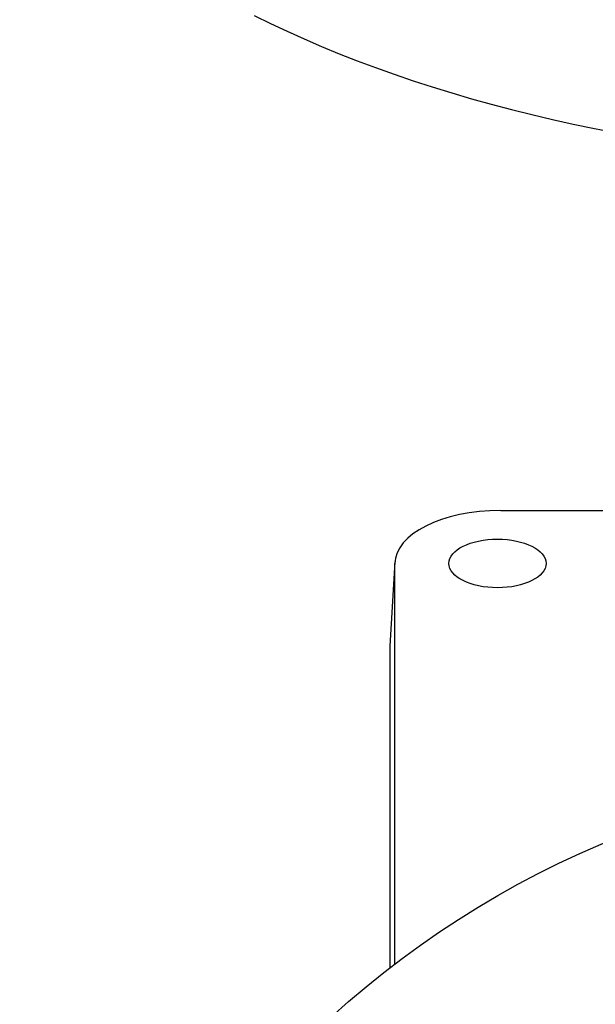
# Model space of a CAD drawing. Header units: millimetres. Extents: x 109 to 2644, y 299 to 1228.
# Tile 9 of 18: x 551 to 607, y 685 to 781. Entities that reach past the tile are written whole.
import ezdxf

# ---------------------------------------------------------------- set-up
doc = ezdxf.new("R2010")
doc.units = ezdxf.units.MM
doc.layers.add('DETAIL', color=2, linetype='Continuous')

msp = doc.modelspace()

# ---------------------------------------------------------------- linework, layer by layer
at = {"layer": 'DETAIL'}
for p, q in [((598.228, 733.406), (618.4, 733.406)), ((587.888, 728.39), (587.39, 720.17)), ((587.883, 689.113), (587.883, 728.234)), ((587.385, 720.006), (587.385, 688.732))]:
    msp.add_line(p, q, dxfattribs=at)
at = {"layer": 'DETAIL', "flags": 128}
msp.add_lwpolyline([(574.13, 781.768), (575.728, 780.98), (577.36, 780.212), (579.025, 779.462), (580.722, 778.732), (582.45, 778.022), (584.209, 777.332), (585.997, 776.662), (587.814, 776.013), (589.659, 775.384), (591.531, 774.777), (593.429, 774.191), (595.352, 773.628), (597.3, 773.086), (599.271, 772.567), (601.264, 772.07), (603.279, 771.596), (605.314, 771.145), (607.368, 770.718), (609.441, 770.313)], dxfattribs=at)
at = {"layer": 'DETAIL'}
msp.add_circle((644.228, 615.119), 93.005, dxfattribs=at)
msp.add_circle((644.228, 615.119), 93.005, dxfattribs=at)
msp.add_circle((644.228, 615.119), 93.005, dxfattribs=at)
for centre, major_axis, start_param in [((598.228, 728.234), (-10.345, 0), 4.712389), ((598.228, 720.006), (-10.843, 0), 6.252923)]:
    msp.add_ellipse(centre, major_axis=major_axis, ratio=0.5, start_param=start_param, end_param=6.283185, dxfattribs=at)
msp.add_ellipse((597.904, 728.234), major_axis=(-4.75, 0), ratio=0.5, dxfattribs=at)

doc.saveas('drawing.dxf')
